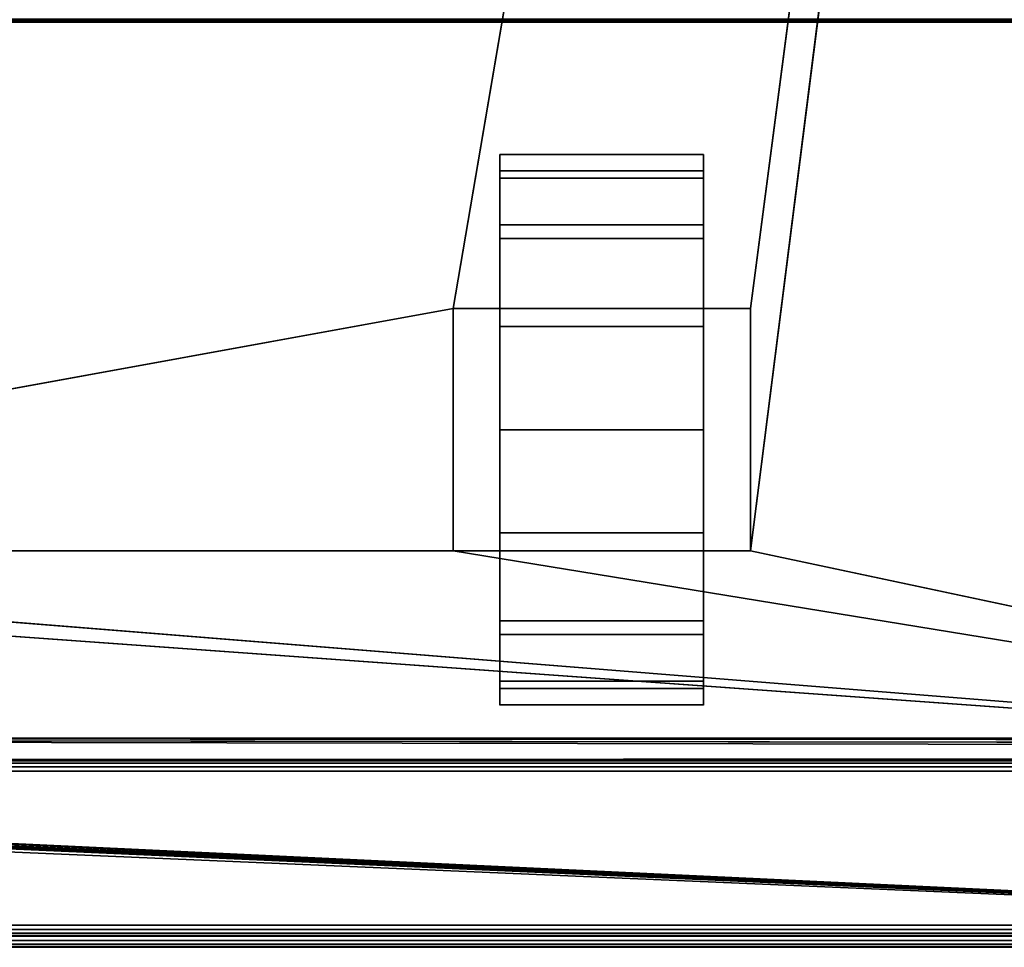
# Model space of a CAD drawing. Header units: millimetres. Extents: x -10 to 414, y -927 to 10.
# Tile 15 of 27: x 221 to 311, y -900 to -816. Entities that reach past the tile are written whole.
import ezdxf

# ---------------------------------------------------------------- set-up
doc = ezdxf.new("R2010")
doc.units = ezdxf.units.MM
doc.header["$MEASUREMENT"] = 0
for name, color, linetype, lineweight in [('0 Misc', 7, 'Continuous', 35), ('10 Raster Images', 7, 'Continuous', 35), ('5 Hatches', 7, 'Continuous', 35)]:
    doc.layers.add(name, color=color, linetype=linetype, lineweight=lineweight)

msp = doc.modelspace()

# ---------------------------------------------------------------- linework, layer by layer
at = {"layer": '0 Misc', "color": 160, "linetype": 'Continuous', "lineweight": 25}
for p, q in [((260.5, -842, 70), (377, -159, 70)), ((287.5, -842, 70), (377, -159, 70)), ((287.5, -864, 70), (377, -159, 70)), ((383, -816, 13), (17, -816, 13)), ((17, -816, 33.5), (383, -816, 33.5)), ((264.75, -832.775, 10.305), (264.75, -829.224, 32.725)), ((264.75, -829.224, 17.275), (264.75, -829.224, 32.725)), ((283.25, -832.775, 39.695), (283.25, -829.224, 17.275)), ((283.25, -829.224, 32.725), (283.25, -829.224, 17.275)), ((264.75, -838.305, 4.775), (264.75, -832.775, 39.695)), ((264.75, -832.775, 10.305), (264.75, -832.775, 39.695)), ((283.25, -838.305, 45.225), (283.25, -832.775, 10.305)), ((283.25, -832.775, 39.695), (283.25, -832.775, 10.305)), ((264.75, -842, 25), (264.75, -838.305, 45.225)), ((264.75, -838.305, 4.775), (264.75, -842, 25)), ((264.75, -838.305, 4.775), (264.75, -838.305, 45.225)), ((283.25, -842, 25), (283.25, -838.305, 4.775)), ((283.25, -842, 47.45), (283.25, -838.305, 4.775)), ((283.25, -838.305, 45.225), (283.25, -838.305, 4.775)), ((139.5, -864, 70), (260.5, -842, 70)), ((260.5, -842, 70), (260.5, -864, 70)), ((287.5, -842, 70), (260.5, -842, 70)), ((260.5, -842, 25), (260.5, -842, 70)), ((260.5, -842, 25), (264.75, -842, 25)), ((260.5, -864, 25), (260.5, -842, 25)), ((264.75, -842, 25), (260.5, -842, 70)), ((264.75, -842, 47.45), (260.5, -842, 70)), ((283.25, -842, 47.45), (260.5, -842, 70)), ((283.25, -842, 47.45), (264.75, -842, 47.45)), ((264.75, -842, 47.45), (264.75, -842, 25)), ((264.75, -842, 25), (264.75, -864, 25)), ((264.75, -860.725, 1.224), (264.75, -842, 25)), ((264.75, -853), (264.75, -842, 25)), ((264.75, -845.275, 1.224), (264.75, -842, 25)), ((283.25, -842, 25), (283.25, -842, 47.45)), ((283.25, -864, 25), (283.25, -842, 25)), ((283.25, -842, 25), (287.5, -842, 25)), ((283.25, -842, 25), (283.25, -860.725, 1.224)), ((283.25, -842, 25), (283.25, -853)), ((283.25, -842, 25), (283.25, -845.275, 1.224)), ((287.5, -842, 25), (283.25, -842, 47.45)), ((287.5, -842, 70), (283.25, -842, 47.45)), ((287.5, -864, 70), (287.5, -842, 70)), ((287.5, -842, 70), (287.5, -842, 25)), ((287.5, -842, 25), (287.5, -864, 25)), ((264.75, -860.725, 1.224), (264.75, -864, 25)), ((283.25, -867.695, 45.225), (283.25, -860.725, 1.224)), ((283.25, -864, 25), (283.25, -860.725, 1.224)), ((377, -883, 70), (112.5, -864, 70)), ((377, -883, 70), (139.5, -864, 70)), ((260.5, -864, 70), (139.5, -864, 70)), ((260.5, -864, 70), (287.5, -864, 70)), ((260.5, -864, 70), (260.5, -864, 25)), ((260.5, -864, 25), (264.75, -864, 25)), ((377, -883, 70), (260.5, -864, 70)), ((260.5, -864, 25), (264.75, -864, 47.45)), ((260.5, -864, 70), (264.75, -864, 47.45)), ((264.75, -864, 47.45), (283.25, -864, 47.45)), ((264.75, -864, 25), (264.75, -864, 47.45)), ((264.75, -867.695, 4.775), (264.75, -864, 47.45)), ((264.75, -867.695, 4.775), (264.75, -864, 25)), ((264.75, -864, 47.45), (287.5, -864, 70)), ((283.25, -864, 47.45), (283.25, -864, 25)), ((283.25, -864, 25), (287.5, -864, 25)), ((283.25, -864, 25), (283.25, -867.695, 45.225)), ((283.25, -864, 25), (287.5, -864, 70)), ((283.25, -864, 47.45), (287.5, -864, 70)), ((287.5, -864, 25), (287.5, -864, 70)), ((377, -883, 70), (287.5, -864, 70)), ((264.75, -873.225, 10.305), (264.75, -867.695, 45.225)), ((264.75, -867.695, 4.775), (264.75, -867.695, 45.225)), ((283.25, -873.225, 39.695), (283.25, -867.695, 4.775)), ((283.25, -867.695, 45.225), (283.25, -867.695, 4.775)), ((264.75, -876.776, 17.275), (264.75, -873.225, 39.695)), ((264.75, -873.225, 10.305), (264.75, -873.225, 39.695)), ((283.25, -876.776, 32.725), (283.25, -873.225, 10.305)), ((283.25, -873.225, 39.695), (283.25, -873.225, 10.305)), ((264.75, -876.776, 17.275), (264.75, -876.776, 32.725)), ((283.25, -876.776, 32.725), (283.25, -876.776, 17.275)), ((399, -899, 1173), (16.707, -881.707, 1173)), ((399, -899, 1173), (16.891, -881.454, 1173)), ((399, -899, 1173), (16.988, -881.156, 1173)), ((399, -899, 1173), (17, -881, 1173)), ((383.293, -881.707, 1173), (17, -881, 1173)), ((383.109, -881.454, 1173), (17, -881, 1173)), ((383.012, -881.156, 1173), (17, -881, 1173)), ((383, -881, 1173), (17, -881, 1173)), ((399, -899, 1173), (2, -882, 1173)), ((399, -899, 1173), (16, -882, 1173)), ((399, -899, 1173), (16.156, -881.988, 1173)), ((399, -899, 1173), (16.454, -881.891, 1173)), ((4, -883, 13.5), (396, -883, 13.5)), ((396, -883, 1169), (4, -883, 1169)), ((359.5, -883, 809), (4, -883, 1169)), ((360.3, -882.9, 93), (23, -883, 93)), ((377, -883, 93), (23, -883, 93)), ((23, -883, 70), (377, -883, 70)), ((396, -883, 13.5), (23, -883, 70)), ((359.5, -883, 428), (23, -883, 93)), ((359.5, -883, 809), (40.5, -883, 809)), ((40.5, -883, 786), (359.5, -883, 786)), ((359.5, -883, 451), (40.5, -883, 451)), ((40.5, -883, 428), (359.5, -883, 428)), ((359.5, -883, 451), (40.5, -883, 786)), ((396, -884, 12.5), (4, -884, 12.5)), ((4, -884, 1170), (396, -884, 1170)), ((4, -898, 12.5), (396, -898, 12.5)), ((396, -898, 1170), (4, -898, 1170)), ((1, -899, 1173), (399, -899, 1173)), ((399, -899, 1195), (1, -899, 1195)), ((396, -899, 13.5), (4, -899, 13.5)), ((4, -899, 1169), (396, -899, 1169)), ((4, -899, 13.5), (396, -899, 1169)), ((195, -899, 1054), (396, -899, 1169)), ((200, -899, 734), (396, -899, 1169)), ((200, -899, 1152.5), (396, -899, 1169)), ((201.359, -899, 733.785), (396, -899, 1169)), ((202.585, -899, 733.16), (396, -899, 1169)), ((202.585, -899, 1046.84), (396, -899, 1169)), ((203.399, -899, 1131.038), (396, -899, 1169)), ((203.399, -899, 1151.962), (396, -899, 1169)), ((203.558, -899, 732.187), (396, -899, 1169)), ((203.558, -899, 1047.813), (396, -899, 1169)), ((203.951, -899, 731.534), (396, -899, 1169)), ((203.951, -899, 1048.466), (396, -899, 1169)), ((204.283, -899, 730.779), (396, -899, 1169)), ((204.495, -899, 1049.81), (396, -899, 1169)), ((204.554, -899, 730), (396, -899, 1169)), ((205, -899, 1053), (396, -899, 1169)), ((205, -899, 1054), (396, -899, 1169)), ((206.466, -899, 1132.601), (396, -899, 1169)), ((206.466, -899, 1150.399), (396, -899, 1169)), ((208.899, -899, 1135.034), (396, -899, 1169)), ((208.899, -899, 1147.966), (396, -899, 1169)), ((210.462, -899, 1138.101), (396, -899, 1169)), ((210.462, -899, 1144.899), (396, -899, 1169)), ((211, -899, 1141.5), (396, -899, 1169)), ((1, -900, 1194), (399, -900, 1194)), ((399, -900, 1174), (1, -900, 1174))]:
    msp.add_line(p, q, dxfattribs=at).dxf.unprotected_set("ltscale", 0)
at = {"layer": '0 Misc', "color": 160, "linetype": 'Continuous', "lineweight": 25, "extrusion": (1, 0, 0)}
msp.add_arc((-853, 25, 264.75), 25, 116.10388, 63.89612, dxfattribs=at).dxf.unprotected_set("ltscale", 0)
at = {"layer": '0 Misc', "color": 160, "linetype": 'Continuous', "lineweight": 25, "extrusion": (-1, 0, 0)}
msp.add_arc((853, 25, -283.25), 25, 116.10388, 63.89612, dxfattribs=at).dxf.unprotected_set("ltscale", 0)
at = {"layer": '0 Misc', "color": 7, "lineweight": 25}
for points in [[(383, -17, 1173), (17, -881, 1173), (17, -17, 1173)], [(383, -881, 1173), (17, -881, 1173), (383, -17, 1173)], [(23, -883, 93), (360.3, -882.9, 93), (23, -159, 93)], [(23, -159, 93), (360.3, -882.9, 93), (360.3, -159.1, 93)], [(377, -159, 70), (23, -883, 70), (23, -159, 70)], [(23, -883, 70), (377, -159, 70), (112.5, -842, 70)], [(112.5, -842, 70), (377, -159, 70), (139.5, -842, 70)], [(139.5, -842, 70), (377, -159, 70), (139.5, -864, 70)], [(139.5, -864, 70), (377, -159, 70), (260.5, -842, 70)], [(260.5, -842, 70), (377, -159, 70), (287.5, -842, 70)], [(287.5, -842, 70), (377, -159, 70), (287.5, -864, 70)], [(377, -883, 70), (287.5, -864, 70), (377, -159, 70)], [(264.75, -829.224, 17.275), (264.75, -829.224, 32.725), (264.75, -828, 25)], [(283.25, -829.224, 32.725), (283.25, -829.224, 17.275), (283.25, -828, 25)], [(264.75, -832.775, 10.305), (264.75, -832.775, 39.695), (264.75, -829.224, 32.725)], [(264.75, -832.775, 10.305), (264.75, -829.224, 32.725), (264.75, -829.224, 17.275)], [(283.25, -832.775, 39.695), (283.25, -832.775, 10.305), (283.25, -829.224, 17.275)], [(283.25, -832.775, 39.695), (283.25, -829.224, 17.275), (283.25, -829.224, 32.725)], [(264.75, -838.305, 4.775), (264.75, -838.305, 45.225), (264.75, -832.775, 39.695)], [(264.75, -838.305, 4.775), (264.75, -832.775, 39.695), (264.75, -832.775, 10.305)], [(283.25, -838.305, 45.225), (283.25, -838.305, 4.775), (283.25, -832.775, 10.305)], [(283.25, -838.305, 45.225), (283.25, -832.775, 10.305), (283.25, -832.775, 39.695)], [(264.75, -838.305, 45.225), (264.75, -842, 25), (264.75, -842, 47.45)], [(264.75, -845.275, 1.224), (264.75, -842, 25), (264.75, -838.305, 4.775)], [(264.75, -838.305, 4.775), (264.75, -842, 25), (264.75, -838.305, 45.225)], [(283.25, -842, 25), (283.25, -845.275, 1.224), (283.25, -838.305, 4.775)], [(283.25, -842, 25), (283.25, -838.305, 4.775), (283.25, -842, 47.45)], [(283.25, -842, 47.45), (283.25, -838.305, 4.775), (283.25, -838.305, 45.225)], [(260.5, -864, 70), (139.5, -864, 70), (260.5, -842, 70)], [(260.5, -842, 70), (264.75, -842, 25), (260.5, -842, 25)], [(264.75, -842, 25), (260.5, -842, 70), (264.75, -842, 47.45)], [(264.75, -842, 47.45), (260.5, -842, 70), (283.25, -842, 47.45)], [(287.5, -842, 70), (283.25, -842, 47.45), (260.5, -842, 70)], [(264.75, -860.725, 1.224), (264.75, -864, 25), (264.75, -842, 25)], [(264.75, -860.725, 1.224), (264.75, -842, 25), (264.75, -853)], [(264.75, -853), (264.75, -842, 25), (264.75, -845.275, 1.224)], [(283.25, -864, 25), (283.25, -860.725, 1.224), (283.25, -842, 25)], [(283.25, -842, 25), (283.25, -860.725, 1.224), (283.25, -853)], [(283.25, -842, 25), (283.25, -853), (283.25, -845.275, 1.224)], [(283.25, -842, 47.45), (287.5, -842, 25), (283.25, -842, 25)], [(287.5, -842, 25), (283.25, -842, 47.45), (287.5, -842, 70)], [(264.75, -867.695, 4.775), (264.75, -864, 25), (264.75, -860.725, 1.224)], [(283.25, -867.695, 45.225), (283.25, -867.695, 4.775), (283.25, -860.725, 1.224)], [(283.25, -867.695, 45.225), (283.25, -860.725, 1.224), (283.25, -864, 25)], [(23, -883, 70), (112.5, -864, 70), (377, -883, 70)], [(377, -883, 70), (112.5, -864, 70), (139.5, -864, 70)], [(377, -883, 70), (139.5, -864, 70), (260.5, -864, 70)], [(377, -883, 70), (260.5, -864, 70), (287.5, -864, 70)], [(264.75, -864, 47.45), (260.5, -864, 25), (264.75, -864, 25)], [(260.5, -864, 25), (264.75, -864, 47.45), (260.5, -864, 70)], [(260.5, -864, 70), (264.75, -864, 47.45), (287.5, -864, 70)], [(264.75, -867.695, 4.775), (264.75, -867.695, 45.225), (264.75, -864, 47.45)], [(264.75, -867.695, 4.775), (264.75, -864, 47.45), (264.75, -864, 25)], [(283.25, -864, 47.45), (287.5, -864, 70), (264.75, -864, 47.45)], [(283.25, -864, 47.45), (283.25, -867.695, 45.225), (283.25, -864, 25)], [(287.5, -864, 70), (283.25, -864, 25), (287.5, -864, 25)], [(283.25, -864, 25), (287.5, -864, 70), (283.25, -864, 47.45)], [(264.75, -873.225, 10.305), (264.75, -873.225, 39.695), (264.75, -867.695, 45.225)], [(264.75, -873.225, 10.305), (264.75, -867.695, 45.225), (264.75, -867.695, 4.775)], [(283.25, -873.225, 39.695), (283.25, -873.225, 10.305), (283.25, -867.695, 4.775)], [(283.25, -873.225, 39.695), (283.25, -867.695, 4.775), (283.25, -867.695, 45.225)], [(264.75, -876.776, 17.275), (264.75, -876.776, 32.725), (264.75, -873.225, 39.695)], [(264.75, -876.776, 17.275), (264.75, -873.225, 39.695), (264.75, -873.225, 10.305)], [(283.25, -876.776, 32.725), (283.25, -876.776, 17.275), (283.25, -873.225, 10.305)], [(283.25, -876.776, 32.725), (283.25, -873.225, 10.305), (283.25, -873.225, 39.695)], [(264.75, -876.776, 32.725), (264.75, -876.776, 17.275), (264.75, -878, 25)], [(283.25, -876.776, 17.275), (283.25, -876.776, 32.725), (283.25, -878, 25)], [(399, -899, 1173), (16.454, -881.891, 1173), (16.707, -881.707, 1173)], [(399, -899, 1173), (16.707, -881.707, 1173), (16.891, -881.454, 1173)], [(399, -899, 1173), (16.891, -881.454, 1173), (16.988, -881.156, 1173)], [(399, -899, 1173), (16.988, -881.156, 1173), (17, -881, 1173)], [(399, -899, 1173), (17, -881, 1173), (383.293, -881.707, 1173)], [(383.293, -881.707, 1173), (17, -881, 1173), (383.109, -881.454, 1173)], [(383.109, -881.454, 1173), (17, -881, 1173), (383.012, -881.156, 1173)], [(383.012, -881.156, 1173), (17, -881, 1173), (383, -881, 1173)], [(1, -899, 1173), (2, -882, 1173), (399, -899, 1173)], [(399, -899, 1173), (2, -882, 1173), (16, -882, 1173)], [(399, -899, 1173), (16, -882, 1173), (16.156, -881.988, 1173)], [(399, -899, 1173), (16.156, -881.988, 1173), (16.454, -881.891, 1173)], [(4, -883, 13.5), (23, -883, 70), (396, -883, 13.5)], [(40.5, -883, 809), (4, -883, 1169), (359.5, -883, 809)], [(396, -883, 1169), (359.5, -883, 809), (4, -883, 1169)], [(360.3, -882.9, 93), (23, -883, 93), (377, -883, 93)], [(377, -883, 70), (396, -883, 13.5), (23, -883, 70)], [(359.5, -883, 428), (377, -883, 93), (23, -883, 93)], [(359.5, -883, 428), (23, -883, 93), (40.5, -883, 428)], [(40.5, -883, 451), (40.5, -883, 786), (359.5, -883, 451)], [(359.5, -883, 786), (359.5, -883, 451), (40.5, -883, 786)]]:
    msp.add_3dface(points, dxfattribs=at)
for points, invisible_edges in [([(359.5, -883, 809), (40.5, -159, 809), (40.5, -883, 809)], 1), ([(359.5, -883, 809), (359.5, -159, 809), (40.5, -159, 809)], 12), ([(40.5, -883, 786), (359.5, -159, 786), (359.5, -883, 786)], 1), ([(40.5, -883, 786), (40.5, -159, 786), (359.5, -159, 786)], 12), ([(359.5, -883, 451), (40.5, -159, 451), (40.5, -883, 451)], 1), ([(359.5, -883, 451), (359.5, -159, 451), (40.5, -159, 451)], 12), ([(40.5, -883, 428), (359.5, -159, 428), (359.5, -883, 428)], 1), ([(40.5, -883, 428), (40.5, -159, 428), (359.5, -159, 428)], 12), ([(383.169, -815.831, 12.444), (16.707, -815.707, 12.293), (383.293, -815.707, 12.293)], 2), ([(383.169, -815.831, 12.444), (16.831, -815.831, 12.444), (16.707, -815.707, 12.293)], 12), ([(383.076, -815.924, 12.617), (16.831, -815.831, 12.444), (383.169, -815.831, 12.444)], 2), ([(383.076, -815.924, 12.617), (16.924, -815.924, 12.617), (16.831, -815.831, 12.444)], 12), ([(383.019, -815.981, 12.805), (16.924, -815.924, 12.617), (383.076, -815.924, 12.617)], 2), ([(383.019, -815.981, 12.805), (16.981, -815.981, 12.805), (16.924, -815.924, 12.617)], 12), ([(383, -816, 13), (16.981, -815.981, 12.805), (383.019, -815.981, 12.805)], 2), ([(383, -816, 13), (17, -816, 13), (16.981, -815.981, 12.805)], 12), ([(17, -815.924, 33.883), (383, -815.707, 34.207), (17, -815.707, 34.207)], 1), ([(17, -815.924, 33.883), (383, -815.924, 33.883), (383, -815.707, 34.207)], 12), ([(17, -816, 33.5), (383, -815.924, 33.883), (17, -815.924, 33.883)], 1), ([(17, -816, 33.5), (383, -816, 33.5), (383, -815.924, 33.883)], 12), ([(17, -816, 33.5), (383, -816, 13), (383, -816, 33.5)], 1), ([(17, -816, 33.5), (17, -816, 13), (383, -816, 13)], 12), ([(283.25, -829.497, 33.52), (264.75, -828.016, 24.102), (264.75, -829.497, 33.52)], 1), ([(283.25, -829.497, 33.52), (283.25, -828.016, 24.102), (264.75, -828.016, 24.102)], 12), ([(283.25, -828.016, 24.102), (264.75, -830.169, 14.814), (264.75, -828.016, 24.102)], 1), ([(283.25, -828.016, 24.102), (283.25, -830.169, 14.814), (264.75, -830.169, 14.814)], 12), ([(283.25, -834.395, 41.699), (264.75, -829.497, 33.52), (264.75, -834.395, 41.699)], 1), ([(283.25, -834.395, 41.699), (283.25, -829.497, 33.52), (264.75, -829.497, 33.52)], 12), ([(283.25, -830.169, 14.814), (264.75, -835.643, 7.008), (264.75, -830.169, 14.814)], 1), ([(283.25, -830.169, 14.814), (283.25, -835.643, 7.008), (264.75, -835.643, 7.008)], 12), ([(283.25, -842, 47.45), (264.75, -834.395, 41.699), (264.75, -842, 47.45)], 1), ([(283.25, -842, 47.45), (283.25, -834.395, 41.699), (264.75, -834.395, 41.699)], 12), ([(283.25, -835.643, 7.008), (264.75, -843.641, 1.818), (264.75, -835.643, 7.008)], 1), ([(283.25, -835.643, 7.008), (283.25, -843.641, 1.818), (264.75, -843.641, 1.818)], 12), ([(260.5, -842, 70), (260.5, -864, 25), (260.5, -864, 70)], 1), ([(260.5, -842, 70), (260.5, -842, 25), (260.5, -864, 25)], 12), ([(264.75, -864, 25), (260.5, -842, 25), (264.75, -842, 25)], 1), ([(264.75, -864, 25), (260.5, -864, 25), (260.5, -842, 25)], 12), ([(283.25, -842, 25), (287.5, -864, 25), (283.25, -864, 25)], 1), ([(283.25, -842, 25), (287.5, -842, 25), (287.5, -864, 25)], 12), ([(287.5, -864, 70), (287.5, -842, 25), (287.5, -842, 70)], 1), ([(287.5, -864, 70), (287.5, -864, 25), (287.5, -842, 25)], 12), ([(264.75, -843.641, 1.818), (283.25, -853), (264.75, -853)], 1), ([(264.75, -843.641, 1.818), (283.25, -843.641, 1.818), (283.25, -853)], 12), ([(264.75, -853), (283.25, -862.359, 1.818), (264.75, -862.359, 1.818)], 1), ([(264.75, -853), (283.25, -853), (283.25, -862.359, 1.818)], 12), ([(283.25, -862.359, 1.818), (264.75, -870.357, 7.008), (264.75, -862.359, 1.818)], 1), ([(283.25, -862.359, 1.818), (283.25, -870.357, 7.008), (264.75, -870.357, 7.008)], 12), ([(283.25, -871.605, 41.699), (264.75, -864, 47.45), (264.75, -871.605, 41.699)], 1), ([(283.25, -871.605, 41.699), (283.25, -864, 47.45), (264.75, -864, 47.45)], 12), ([(283.25, -870.357, 7.008), (264.75, -875.831, 14.814), (264.75, -870.357, 7.008)], 1), ([(283.25, -870.357, 7.008), (283.25, -875.831, 14.814), (264.75, -875.831, 14.814)], 12), ([(283.25, -876.503, 33.52), (264.75, -871.605, 41.699), (264.75, -876.503, 33.52)], 1), ([(283.25, -876.503, 33.52), (283.25, -871.605, 41.699), (264.75, -871.605, 41.699)], 12), ([(283.25, -875.831, 14.814), (264.75, -877.984, 24.102), (264.75, -875.831, 14.814)], 1), ([(283.25, -875.831, 14.814), (283.25, -877.984, 24.102), (264.75, -877.984, 24.102)], 12), ([(264.75, -877.984, 24.102), (283.25, -876.503, 33.52), (264.75, -876.503, 33.52)], 1), ([(264.75, -877.984, 24.102), (283.25, -877.984, 24.102), (283.25, -876.503, 33.52)], 12), ([(396, -883, 1169), (4, -883.076, 1169.383), (396, -883.076, 1169.383)], 1), ([(396, -883, 1169), (4, -883, 1169), (4, -883.076, 1169.383)], 12), ([(4, -883, 13.5), (396, -883.076, 13.117), (4, -883.076, 13.117)], 1), ([(4, -883, 13.5), (396, -883, 13.5), (396, -883.076, 13.117)], 12), ([(4, -883.293, 1169.707), (396, -883.076, 1169.383), (4, -883.076, 1169.383)], 1), ([(4, -883.293, 1169.707), (396, -883.293, 1169.707), (396, -883.076, 1169.383)], 12), ([(396, -883.293, 12.793), (4, -883.076, 13.117), (396, -883.076, 13.117)], 1), ([(396, -883.293, 12.793), (4, -883.293, 12.793), (4, -883.076, 13.117)], 12), ([(4, -883.617, 1169.924), (396, -883.293, 1169.707), (4, -883.293, 1169.707)], 1), ([(4, -883.617, 1169.924), (396, -883.617, 1169.924), (396, -883.293, 1169.707)], 12), ([(396, -883.617, 12.576), (4, -883.293, 12.793), (396, -883.293, 12.793)], 1), ([(396, -883.617, 12.576), (4, -883.617, 12.576), (4, -883.293, 12.793)], 12), ([(4, -884, 1170), (396, -883.617, 1169.924), (4, -883.617, 1169.924)], 1), ([(4, -884, 1170), (396, -884, 1170), (396, -883.617, 1169.924)], 12), ([(396, -884, 12.5), (4, -883.617, 12.576), (396, -883.617, 12.576)], 1), ([(396, -884, 12.5), (4, -884, 12.5), (4, -883.617, 12.576)], 12), ([(4, -898, 12.5), (396, -884, 12.5), (396, -898, 12.5)], 1), ([(4, -898, 12.5), (4, -884, 12.5), (396, -884, 12.5)], 12), ([(4, -898, 12.5), (396, -898.383, 12.576), (4, -898.383, 12.576)], 1), ([(4, -898, 12.5), (396, -898, 12.5), (396, -898.383, 12.576)], 12), ([(396, -898.707, 12.793), (4, -898.383, 12.576), (396, -898.383, 12.576)], 1), ([(396, -898.707, 12.793), (4, -898.707, 12.793), (4, -898.383, 12.576)], 12), ([(396, -898.924, 13.117), (4, -898.707, 12.793), (396, -898.707, 12.793)], 1), ([(396, -898.924, 13.117), (4, -898.924, 13.117), (4, -898.707, 12.793)], 12), ([(1, -899, 1173), (399, -899.383, 1173.076), (1, -899.383, 1173.076)], 1), ([(1, -899, 1173), (399, -899, 1173), (399, -899.383, 1173.076)], 12), ([(399, -899, 1195), (1, -899.383, 1194.924), (399, -899.383, 1194.924)], 1), ([(399, -899, 1195), (1, -899, 1195), (1, -899.383, 1194.924)], 12), ([(399, -899.707, 1173.293), (1, -899.383, 1173.076), (399, -899.383, 1173.076)], 1), ([(399, -899.707, 1173.293), (1, -899.707, 1173.293), (1, -899.383, 1173.076)], 12), ([(399, -899.383, 1194.924), (1, -899.707, 1194.707), (399, -899.707, 1194.707)], 1), ([(399, -899.383, 1194.924), (1, -899.383, 1194.924), (1, -899.707, 1194.707)], 12), ([(396, -899, 13.5), (4, -898.924, 13.117), (396, -898.924, 13.117)], 1), ([(396, -899, 13.5), (4, -899, 13.5), (4, -898.924, 13.117)], 12), ([(399, -899.924, 1173.617), (1, -899.707, 1173.293), (399, -899.707, 1173.293)], 1), ([(399, -899.924, 1173.617), (1, -899.924, 1173.617), (1, -899.707, 1173.293)], 12), ([(399, -899.707, 1194.707), (1, -899.924, 1194.383), (399, -899.924, 1194.383)], 1), ([(399, -899.707, 1194.707), (1, -899.707, 1194.707), (1, -899.924, 1194.383)], 12), ([(399, -900, 1174), (1, -899.924, 1173.617), (399, -899.924, 1173.617)], 1), ([(399, -900, 1174), (1, -900, 1174), (1, -899.924, 1173.617)], 12), ([(1, -900, 1194), (399, -899.924, 1194.383), (1, -899.924, 1194.383)], 1), ([(1, -900, 1194), (399, -900, 1194), (399, -899.924, 1194.383)], 12), ([(1, -900, 1194), (399, -900, 1174), (399, -900, 1194)], 1), ([(1, -900, 1194), (1, -900, 1174), (399, -900, 1174)], 12)]:
    msp.add_3dface(points, dxfattribs=dict(at, invisible_edges=invisible_edges))
at = {"layer": '0 Misc', "color": 5, "lineweight": 25}
for points, invisible_edges in [([(396, -898, 1170), (4, -884, 1170), (4, -898, 1170)], 1), ([(396, -898, 1170), (396, -884, 1170), (4, -884, 1170)], 12), ([(396, -898, 1170), (4, -898.383, 1169.924), (396, -898.383, 1169.924)], 1), ([(396, -898, 1170), (4, -898, 1170), (4, -898.383, 1169.924)], 12), ([(4, -898.707, 1169.707), (396, -898.383, 1169.924), (4, -898.383, 1169.924)], 1), ([(4, -898.707, 1169.707), (396, -898.707, 1169.707), (396, -898.383, 1169.924)], 12), ([(4, -898.924, 1169.383), (396, -898.707, 1169.707), (4, -898.707, 1169.707)], 1), ([(4, -898.924, 1169.383), (396, -898.924, 1169.383), (396, -898.707, 1169.707)], 12), ([(4, -899, 1169), (396, -898.924, 1169.383), (4, -898.924, 1169.383)], 1), ([(4, -899, 1169), (396, -899, 1169), (396, -898.924, 1169.383)], 12)]:
    msp.add_3dface(points, dxfattribs=dict(at, invisible_edges=invisible_edges))
for points in [[(396, -899, 1169), (4, -899, 13.5), (396, -899, 13.5)], [(4, -899, 13.5), (396, -899, 1169), (204.554, -899, 730)], [(4, -899, 1169), (200, -899, 1152.5), (396, -899, 1169)], [(205, -899, 1054), (396, -899, 1169), (195, -899, 1054)], [(195, -899, 1054), (396, -899, 1169), (203.399, -899, 1131.038)], [(201.359, -899, 733.785), (396, -899, 1169), (200, -899, 734)], [(200, -899, 734), (396, -899, 1169), (202.585, -899, 1046.84)], [(203.399, -899, 1151.962), (396, -899, 1169), (200, -899, 1152.5)], [(202.585, -899, 733.16), (396, -899, 1169), (201.359, -899, 733.785)], [(203.558, -899, 732.187), (396, -899, 1169), (202.585, -899, 733.16)], [(202.585, -899, 1046.84), (396, -899, 1169), (203.558, -899, 1047.813)], [(203.399, -899, 1131.038), (396, -899, 1169), (206.466, -899, 1132.601)], [(206.466, -899, 1150.399), (396, -899, 1169), (203.399, -899, 1151.962)], [(203.951, -899, 731.534), (396, -899, 1169), (203.558, -899, 732.187)], [(203.558, -899, 1047.813), (396, -899, 1169), (203.951, -899, 1048.466)], [(204.283, -899, 730.779), (396, -899, 1169), (203.951, -899, 731.534)], [(203.951, -899, 1048.466), (396, -899, 1169), (204.495, -899, 1049.81)], [(204.554, -899, 730), (396, -899, 1169), (204.283, -899, 730.779)], [(204.495, -899, 1049.81), (396, -899, 1169), (205, -899, 1053)], [(205, -899, 1053), (396, -899, 1169), (205, -899, 1054)], [(206.466, -899, 1132.601), (396, -899, 1169), (208.899, -899, 1135.034)], [(208.899, -899, 1147.966), (396, -899, 1169), (206.466, -899, 1150.399)], [(208.899, -899, 1135.034), (396, -899, 1169), (210.462, -899, 1138.101)], [(210.462, -899, 1144.899), (396, -899, 1169), (208.899, -899, 1147.966)], [(210.462, -899, 1138.101), (396, -899, 1169), (211, -899, 1141.5)], [(211, -899, 1141.5), (396, -899, 1169), (210.462, -899, 1144.899)]]:
    msp.add_3dface(points, dxfattribs=at)
at = {"layer": '10 Raster Images', "color": 160, "linetype": 'Continuous', "lineweight": 25}
for p, q in [((264.75, -829.224, 17.275), (264.75, -828, 25)), ((264.75, -828, 25), (264.75, -829.224, 32.725)), ((283.25, -829.224, 32.725), (283.25, -828, 25)), ((283.25, -828, 25), (283.25, -829.224, 17.275)), ((264.75, -829.224, 32.725), (264.75, -832.775, 39.695)), ((264.75, -832.775, 10.305), (264.75, -829.224, 17.275)), ((283.25, -829.224, 17.275), (283.25, -832.775, 10.305)), ((283.25, -832.775, 39.695), (283.25, -829.224, 32.725)), ((264.75, -832.775, 39.695), (264.75, -838.305, 45.225)), ((264.75, -838.305, 4.775), (264.75, -832.775, 10.305)), ((283.25, -832.775, 10.305), (283.25, -838.305, 4.775)), ((283.25, -838.305, 45.225), (283.25, -832.775, 39.695)), ((264.75, -838.305, 45.225), (264.75, -842, 47.45)), ((264.75, -845.275, 1.224), (264.75, -838.305, 4.775)), ((283.25, -838.305, 4.775), (283.25, -845.275, 1.224)), ((283.25, -842, 47.45), (283.25, -838.305, 45.225)), ((260.5, -842, 70), (287.5, -842, 70)), ((260.5, -864, 70), (260.5, -842, 70)), ((260.5, -842, 70), (260.5, -842, 25)), ((260.5, -842, 25), (264.75, -842, 25)), ((287.5, -842, 70), (260.5, -842, 70)), ((264.75, -842, 47.45), (264.75, -842, 25)), ((264.75, -842, 25), (264.75, -864, 25)), ((264.75, -842, 25), (264.75, -842, 47.45)), ((264.75, -842, 47.45), (283.25, -842, 47.45)), ((283.25, -864, 25), (283.25, -842, 25)), ((283.25, -842, 25), (283.25, -842, 47.45)), ((283.25, -842, 47.45), (283.25, -842, 25)), ((283.25, -842, 25), (287.5, -842, 25)), ((287.5, -842, 70), (287.5, -864, 70)), ((287.5, -842, 25), (287.5, -842, 70)), ((264.75, -853), (264.75, -845.275, 1.224)), ((283.25, -845.275, 1.224), (283.25, -853)), ((264.75, -860.725, 1.224), (264.75, -853)), ((283.25, -853), (283.25, -860.725, 1.224)), ((264.75, -867.695, 4.775), (264.75, -860.725, 1.224)), ((283.25, -860.725, 1.224), (283.25, -867.695, 4.775)), ((287.5, -864, 70), (260.5, -864, 70)), ((264.75, -864, 25), (260.5, -864, 25)), ((260.5, -864, 25), (260.5, -864, 70)), ((260.5, -864, 70), (287.5, -864, 70)), ((264.75, -864, 47.45), (264.75, -867.695, 45.225)), ((264.75, -864, 25), (264.75, -864, 47.45)), ((283.25, -864, 47.45), (264.75, -864, 47.45)), ((264.75, -864, 47.45), (264.75, -864, 25)), ((283.25, -864, 47.45), (283.25, -864, 25)), ((283.25, -867.695, 45.225), (283.25, -864, 47.45)), ((287.5, -864, 25), (283.25, -864, 25)), ((283.25, -864, 25), (283.25, -864, 47.45)), ((287.5, -864, 70), (287.5, -864, 25)), ((264.75, -867.695, 45.225), (264.75, -873.225, 39.695)), ((264.75, -873.225, 10.305), (264.75, -867.695, 4.775)), ((283.25, -867.695, 4.775), (283.25, -873.225, 10.305)), ((283.25, -873.225, 39.695), (283.25, -867.695, 45.225)), ((264.75, -873.225, 39.695), (264.75, -876.776, 32.725)), ((264.75, -876.776, 17.275), (264.75, -873.225, 10.305)), ((283.25, -873.225, 10.305), (283.25, -876.776, 17.275)), ((283.25, -876.776, 32.725), (283.25, -873.225, 39.695)), ((264.75, -876.776, 32.725), (264.75, -878, 25)), ((264.75, -878, 25), (264.75, -876.776, 17.275)), ((283.25, -876.776, 17.275), (283.25, -878, 25)), ((283.25, -878, 25), (283.25, -876.776, 32.725)), ((4, -883, 13.5), (396, -883, 13.5)), ((396, -883, 1169), (4, -883, 1169)), ((377, -883, 93), (23, -883, 93)), ((23, -883, 70), (377, -883, 70)), ((377, -883, 70), (23, -883, 70)), ((23, -883, 93), (377, -883, 93)), ((40.5, -883, 451), (359.5, -883, 451)), ((40.5, -883, 809), (359.5, -883, 809)), ((359.5, -883, 428), (40.5, -883, 428)), ((359.5, -883, 786), (40.5, -883, 786)), ((1, -899, 1173), (399, -899, 1173)), ((396, -899, 13.5), (4, -899, 13.5)), ((4, -899, 1169), (396, -899, 1169))]:
    msp.add_line(p, q, dxfattribs=at).dxf.unprotected_set("ltscale", 0)
at = {"layer": '5 Hatches', "color": 7, "lineweight": 25}
for points, invisible_edges in [([(399, -899, 1195), (1, -1, 1195), (1, -899, 1195)], 1), ([(399, -899, 1195), (399, -1, 1195), (1, -1, 1195)], 12)]:
    msp.add_3dface(points, dxfattribs=dict(at, invisible_edges=invisible_edges))

doc.saveas('drawing.dxf')
